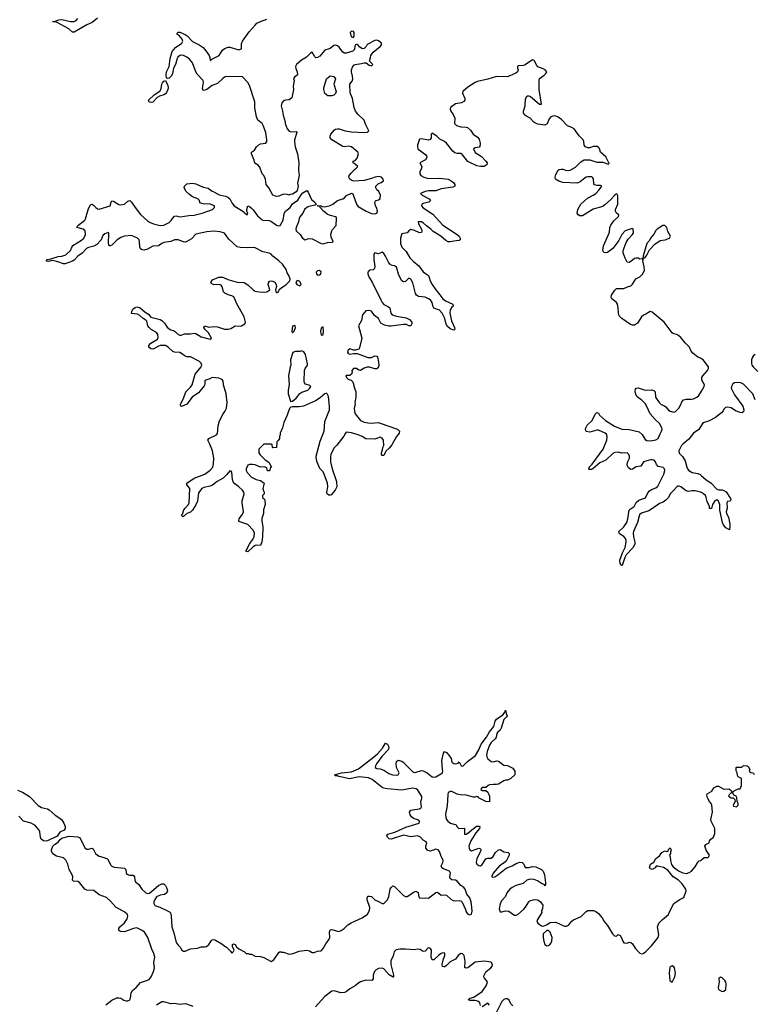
# Model space of a CAD drawing. Header units: inches. Extents: x 2494115 to 2685112, y 774173 to 915163.
# Tile 171 of 215: x 2662380 to 2670590, y 822123 to 833131. Entities that reach past the tile are written whole.
import ezdxf

# ---------------------------------------------------------------- set-up
doc = ezdxf.new("R2010")
doc.units = ezdxf.units.IN
doc.header["$MEASUREMENT"] = 0
for name, color, linetype in [('C6862', 7, 'Continuous'), ('C6863', 7, 'Continuous'), ('C6872', 7, 'Continuous')]:
    doc.layers.add(name, color=color, linetype=linetype)

msp = doc.modelspace()

# ---------------------------------------------------------------- linework, layer by layer
at = {"layer": 'C6862', "color": 5, "elevation": 20}
for points in [[(2666415, 830000), (2666430, 829970), (2666450, 829946), (2666502, 829922), (2666516, 829910), (2666527, 829850), (2666544, 829830), (2666590, 829815), (2666699, 829799), (2666738, 829778), (2666764, 829750), (2666763, 829730), (2666750, 829709), (2666730, 829709), (2666702, 829722), (2666670, 829725), (2666530, 829706), (2666506, 829706), (2666456, 829716), (2666417, 829737), (2666390, 829789), (2666346, 829826), (2666310, 829871), (2666281, 829879), (2666250, 829875), (2666211, 829830), (2666199, 829770), (2666167, 829710), (2666205, 829570), (2666178, 829462), (2666170, 829448), (2666130, 829438), (2666110, 829438), (2666070, 829453), (2666050, 829438), (2666048, 829430), (2666045, 829410), (2666050, 829401), (2666070, 829391), (2666110, 829401), (2666150, 829401), (2666270, 829355), (2666310, 829356), (2666350, 829375), (2666370, 829371), (2666378, 829358), (2666387, 829330), (2666395, 829270), (2666391, 829250), (2666371, 829229), (2666350, 829229), (2666290, 829245), (2666265, 829245), (2666230, 829237), (2666190, 829209), (2666170, 829213), (2666144, 829230), (2666110, 829233), (2666093, 829210), (2666096, 829190), (2666090, 829168), (2666070, 829155), (2666030, 829155), (2666025, 829150), (2666032, 829130), (2666050, 829112), (2666083, 829103), (2666103, 829083), (2666121, 829010), (2666138, 828970), (2666138, 828910), (2666125, 828850), (2666131, 828830), (2666118, 828790), (2666123, 828750), (2666130, 828725), (2666190, 828651), (2666230, 828630), (2666270, 828623), (2666310, 828620), (2666387, 828627), (2666410, 828622), (2666590, 828558), (2666605, 828550), (2666623, 828530), (2666622, 828510), (2666590, 828472), (2666540, 828380), (2666510, 828341), (2666471, 828309), (2666450, 828258), (2666430, 828258), (2666422, 828270), (2666422, 828290), (2666436, 828324), (2666438, 828350), (2666448, 828372), (2666445, 828430), (2666430, 828453), (2666410, 828463), (2666350, 828442), (2666250, 828444), (2666207, 828470), (2666161, 828490), (2666090, 828511), (2666030, 828519), (2666021, 828510), (2666004, 828476), (2665926, 828374), (2665890, 828342), (2665859, 828270), (2665853, 828247), (2665854, 828190), (2665874, 828110), (2665922, 827970), (2665925, 827910), (2665904, 827870), (2665860, 827820), (2665850, 827815), (2665836, 827816), (2665818, 827830), (2665813, 827850), (2665825, 827910), (2665820, 827950), (2665784, 828050), (2665770, 828075), (2665735, 828115), (2665704, 828184), (2665696, 828210), (2665694, 828250), (2665740, 828420), (2665781, 828530), (2665790, 828638), (2665843, 828770), (2665843, 828810), (2665830, 828918), (2665818, 828950), (2665810, 828957), (2665790, 828947), (2665738, 828902), (2665686, 828870), (2665551, 828810), (2665503, 828803), (2665430, 828804), (2665410, 828798), (2665396, 828784), (2665371, 828711), (2665331, 828629), (2665316, 828570), (2665291, 828510), (2665291, 828490), (2665282, 828470), (2665282, 828450), (2665270, 828426), (2665254, 828410), (2665251, 828349), (2665210, 828346), (2665206, 828350), (2665202, 828382), (2665190, 828386), (2665110, 828386), (2665054, 828330), (2665052, 828290), (2665065, 828270), (2665125, 828210), (2665164, 828184), (2665182, 828150), (2665182, 828142), (2665194, 828130), (2665178, 828122), (2665174, 828090), (2665170, 828086), (2665149, 828089), (2665142, 828122), (2665114, 828134), (2665070, 828129), (2665010, 828154), (2664982, 828158), (2664950, 828157), (2664928, 828150), (2664911, 828110), (2664911, 828090), (2664922, 828070), (2664970, 828015), (2665022, 827990), (2665070, 827978), (2665112, 827950), (2665098, 827890), (2665104, 827864), (2665114, 827850), (2665114, 827830), (2665094, 827810), (2665094, 827790), (2665113, 827773), (2665120, 827760), (2665125, 827710), (2665105, 827650), (2665105, 827610), (2665085, 827555), (2665086, 827530), (2665098, 827458), (2665095, 827350), (2665087, 827293), (2665070, 827253), (2665030, 827257), (2665010, 827252), (2664985, 827235), (2664930, 827181), (2664909, 827190), (2664950, 827267), (2664991, 827329), (2665001, 827350), (2665006, 827390), (2664990, 827424), (2664930, 827489), (2664852, 827512), (2664838, 827518), (2664830, 827530), (2664832, 827550), (2664870, 827602), (2664880, 827630), (2664865, 827730), (2664867, 827753), (2664890, 827830), (2664886, 827850), (2664870, 827870), (2664828, 827910), (2664783, 827943), (2664765, 827965), (2664759, 827990), (2664751, 828071), (2664744, 828084), (2664730, 828087), (2664695, 828045), (2664654, 828006), (2664587, 827970), (2664534, 827926), (2664510, 827915), (2664438, 827902), (2664415, 827890), (2664380, 827840), (2664367, 827750), (2664350, 827708), (2664313, 827647), (2664290, 827626), (2664250, 827610), (2664210, 827577), (2664198, 827578), (2664189, 827590), (2664198, 827602), (2664216, 827650), (2664229, 827671), (2664268, 827710), (2664276, 827730), (2664281, 827890), (2664250, 827930), (2664250, 827950), (2664330, 828006), (2664450, 828049), (2664510, 828094), (2664538, 828130), (2664547, 828167), (2664549, 828229), (2664536, 828310), (2664507, 828387), (2664481, 828430), (2664493, 828450), (2664579, 828490), (2664590, 828505), (2664599, 828590), (2664612, 828648), (2664654, 828726), (2664674, 828750), (2664691, 828790), (2664698, 828850), (2664689, 828950), (2664659, 829050), (2664654, 829090), (2664644, 829110), (2664605, 829125), (2664530, 829130), (2664505, 829115), (2664450, 829098), (2664449, 829051), (2664443, 829037), (2664380, 828960), (2664306, 828910), (2664250, 828832), (2664190, 828807), (2664182, 828810), (2664177, 828830), (2664214, 828906), (2664236, 828970), (2664290, 829024), (2664306, 829050), (2664343, 829170), (2664410, 829250), (2664415, 829270), (2664410, 829290), (2664388, 829310), (2664290, 829363), (2664250, 829364), (2664230, 829369), (2664190, 829400), (2664170, 829410), (2664110, 829414), (2664090, 829422), (2664041, 829470), (2664010, 829487), (2663950, 829490), (2663930, 829483), (2663873, 829447), (2663845, 829450), (2663824, 829470), (2663824, 829490), (2663845, 829515), (2663919, 829561), (2663927, 829573), (2663925, 829610), (2663910, 829635), (2663849, 829669), (2663826, 829690), (2663814, 829710), (2663801, 829761), (2663791, 829771), (2663761, 829790), (2663724, 829824), (2663698, 829838), (2663630, 829848), (2663634, 829870), (2663646, 829894), (2663670, 829914), (2663690, 829921), (2663725, 829910), (2663781, 829861), (2663818, 829838), (2663847, 829807), (2663950, 829778), (2663970, 829767), (2663999, 829739), (2664030, 829695), (2664050, 829677), (2664070, 829665), (2664098, 829658), (2664121, 829641), (2664151, 829610), (2664170, 829604), (2664185, 829605), (2664221, 829619), (2664290, 829620), (2664330, 829628), (2664350, 829622), (2664410, 829586), (2664510, 829559), (2664524, 829570), (2664490, 829629), (2664449, 829670), (2664438, 829690), (2664446, 829710), (2664495, 829695), (2664550, 829702), (2664590, 829699), (2664670, 829672), (2664710, 829671), (2664740, 829680), (2664790, 829709), (2664850, 829706), (2664859, 829710), (2664897, 829730), (2664905, 829750), (2664887, 829810), (2664803, 829963), (2664787, 830000)], [(2667124, 830000), (2667138, 829990), (2667222, 829950), (2667225, 829930), (2667210, 829919), (2667192, 829888), (2667188, 829850), (2667205, 829765), (2667239, 829690), (2667243, 829670), (2667237, 829663), (2667230, 829661), (2667190, 829674), (2667160, 829700), (2667147, 829727), (2667133, 829790), (2667102, 829850), (2667070, 829884), (2667007, 829907), (2667000, 829920), (2666991, 829970), (2666970, 829998), (2666967, 830000)], [(2670000, 829341), (2669990, 829347), (2669959, 829359), (2669902, 829402), (2669885, 829425), (2669867, 829470), (2669818, 829518), (2669770, 829578), (2669730, 829608), (2669683, 829623), (2669671, 829631), (2669584, 829750), (2669450, 829863), (2669426, 829870), (2669379, 829841), (2669350, 829828), (2669329, 829810), (2669283, 829737), (2669250, 829716), (2669230, 829716), (2669205, 829725), (2669109, 829789), (2669080, 829820), (2669071, 829851), (2669069, 829910), (2669062, 829950), (2669048, 829970), (2669011, 830000)], [(2670000, 827844), (2669990, 827850), (2669930, 827863), (2669895, 827865), (2669850, 827857), (2669830, 827863), (2669770, 827908), (2669750, 827917), (2669730, 827918), (2669681, 827859), (2669651, 827830), (2669632, 827788), (2669602, 827758), (2669570, 827738), (2669530, 827722), (2669442, 827658), (2669410, 827641), (2669330, 827616), (2669306, 827594), (2669285, 827510), (2669240, 827410), (2669236, 827390), (2669240, 827350), (2669255, 827290), (2669254, 827266), (2669232, 827228), (2669159, 827150), (2669143, 827117), (2669118, 827042), (2669112, 827028), (2669108, 827028), (2669090, 827050), (2669087, 827090), (2669116, 827170), (2669145, 827230), (2669159, 827290), (2669159, 827310), (2669151, 827331), (2669133, 827354), (2669083, 827383), (2669078, 827390), (2669075, 827410), (2669130, 827462), (2669165, 827510), (2669178, 827550), (2669193, 827647), (2669201, 827659), (2669246, 827690), (2669268, 827732), (2669300, 827760), (2669373, 827787), (2669399, 827841), (2669417, 827863), (2669441, 827879), (2669490, 827899), (2669510, 827917), (2669580, 828050), (2669590, 828090), (2669585, 828110), (2669570, 828126), (2669516, 828136), (2669497, 828157), (2669487, 828190), (2669470, 828205), (2669450, 828211), (2669430, 828210), (2669353, 828190), (2669330, 828150), (2669320, 828140), (2669270, 828131), (2669230, 828107), (2669210, 828103), (2669182, 828122), (2669167, 828150), (2669174, 828186), (2669196, 828230), (2669196, 828250), (2669189, 828270), (2669170, 828287), (2669110, 828284), (2669070, 828298), (2669030, 828293), (2669010, 828282), (2668932, 828208), (2668864, 828176), (2668785, 828110), (2668770, 828103), (2668743, 828103), (2668738, 828110), (2668744, 828116), (2668746, 828130), (2668777, 828163), (2668900, 828330), (2668942, 828430), (2668947, 828470), (2668937, 828497), (2668924, 828510), (2668850, 828542), (2668830, 828541), (2668750, 828521), (2668710, 828529), (2668703, 828550), (2668707, 828570), (2668723, 828597), (2668776, 828650), (2668810, 828721), (2668830, 828738), (2668850, 828731), (2668859, 828710), (2668927, 828650), (2669026, 828586), (2669110, 828554), (2669190, 828550), (2669302, 828522), (2669335, 828495), (2669370, 828439), (2669390, 828426), (2669430, 828423), (2669490, 828433), (2669514, 828450), (2669537, 828503), (2669554, 828530), (2669560, 828550), (2669555, 828570), (2669530, 828615), (2669480, 828660), (2669426, 828726), (2669390, 828807), (2669370, 828840), (2669330, 828882), (2669299, 828899), (2669278, 828918), (2669264, 828944), (2669257, 828970), (2669261, 828999), (2669270, 829010), (2669290, 829016), (2669370, 828990), (2669445, 828995), (2669467, 828987), (2669482, 828970), (2669486, 828910), (2669525, 828850), (2669548, 828830), (2669578, 828818), (2669602, 828802), (2669630, 828766), (2669650, 828753), (2669690, 828744), (2669710, 828752), (2669745, 828790), (2669770, 828829), (2669781, 828859), (2669799, 828881), (2669830, 828889), (2669889, 828889), (2669910, 828893), (2669946, 828910), (2669970, 828930), (2670000, 828980)], [(2670000, 828600), (2669969, 828551), (2669910, 828508), (2669858, 828442), (2669795, 828390), (2669777, 828370), (2669747, 828310), (2669750, 828284), (2669788, 828248), (2669818, 828198), (2669836, 828130), (2669843, 828110), (2669859, 828090), (2669895, 828070), (2669957, 828057), (2669985, 828045), (2670000, 828031)], [(2663343, 822117), (2663409, 822171), (2663466, 822194), (2663490, 822196), (2663510, 822191), (2663545, 822170), (2663570, 822162), (2663590, 822162), (2663609, 822170), (2663618, 822190), (2663625, 822250), (2663641, 822279), (2663662, 822298), (2663683, 822310), (2663732, 822368), (2663810, 822393), (2663830, 822406), (2663850, 822430), (2663877, 822490), (2663886, 822526), (2663878, 822590), (2663890, 822650), (2663880, 822690), (2663858, 822738), (2663812, 822870), (2663776, 822930), (2663749, 822950), (2663690, 822977), (2663652, 822972), (2663550, 822935), (2663510, 822938), (2663489, 822950), (2663489, 822970), (2663501, 822990), (2663550, 823033), (2663581, 823079), (2663590, 823110), (2663583, 823130), (2663555, 823155), (2663456, 823210), (2663397, 823277), (2663350, 823318), (2663268, 823348), (2663210, 823394), (2663130, 823399), (2663110, 823412), (2663050, 823485), (2663030, 823497), (2662981, 823501), (2662972, 823512), (2662974, 823550), (2662967, 823570), (2662932, 823630), (2662919, 823690), (2662895, 823735), (2662870, 823760), (2662790, 823780), (2662750, 823804), (2662735, 823830), (2662734, 823850), (2662749, 823891), (2662770, 823910), (2662810, 823935), (2662833, 823967), (2662850, 823982), (2662930, 824002), (2663030, 823995), (2663047, 823987), (2663056, 823976), (2663111, 823870), (2663130, 823859), (2663150, 823859), (2663191, 823870), (2663201, 823860), (2663228, 823810), (2663250, 823792), (2663270, 823780), (2663311, 823770), (2663361, 823750), (2663399, 823679), (2663410, 823667), (2663437, 823657), (2663550, 823646), (2663566, 823630), (2663571, 823591), (2663578, 823578), (2663607, 823567), (2663650, 823567), (2663664, 823550), (2663667, 823510), (2663673, 823493), (2663710, 823461), (2663747, 823410), (2663790, 823368), (2663810, 823362), (2663830, 823366), (2663930, 823450), (2663970, 823471), (2663992, 823470), (2664010, 823452), (2664021, 823430), (2664031, 823390), (2664026, 823370), (2663998, 823350), (2663950, 823344), (2663910, 823325), (2663890, 823296), (2663878, 823270), (2663879, 823250), (2663890, 823228), (2663948, 823208), (2664031, 823170), (2664056, 823156), (2664065, 823145), (2664073, 823113), (2664080, 822990), (2664102, 822922), (2664130, 822815), (2664150, 822783), (2664177, 822757), (2664190, 822731), (2664210, 822719), (2664230, 822719), (2664290, 822743), (2664369, 822751), (2664410, 822767), (2664450, 822764), (2664468, 822770), (2664493, 822790), (2664523, 822837), (2664530, 822843), (2664550, 822847), (2664570, 822841), (2664640, 822800), (2664660, 822780), (2664690, 822762), (2664737, 822717), (2664750, 822694), (2664770, 822714), (2664778, 822730), (2664758, 822770), (2664758, 822790), (2664770, 822798), (2664790, 822791), (2664805, 822765), (2664830, 822742), (2664894, 822710), (2664913, 822693), (2664932, 822692), (2664950, 822682), (2664970, 822682), (2665010, 822662), (2665070, 822658), (2665110, 822645), (2665190, 822602), (2665220, 822620), (2665276, 822704), (2665290, 822712), (2665305, 822705), (2665330, 822705), (2665390, 822684), (2665438, 822690), (2665503, 822717), (2665530, 822722), (2665590, 822727), (2665620, 822720), (2665650, 822704), (2665670, 822704), (2665710, 822717), (2665750, 822721), (2665770, 822746), (2665800, 822800), (2665839, 822850), (2665846, 822870), (2665842, 822930), (2665850, 822955), (2665870, 822958), (2665942, 822938), (2665973, 822947), (2666008, 822970), (2666048, 823010), (2666085, 823035), (2666209, 823091), (2666268, 823132), (2666289, 823171), (2666294, 823206), (2666263, 823290), (2666262, 823310), (2666270, 823331), (2666290, 823333), (2666310, 823327), (2666350, 823293), (2666390, 823271), (2666430, 823251), (2666450, 823252), (2666489, 823291), (2666504, 823330), (2666521, 823410), (2666531, 823429), (2666550, 823448), (2666570, 823442), (2666650, 823358), (2666670, 823339), (2666690, 823330), (2666710, 823330), (2666730, 823338), (2666782, 823378), (2666810, 823388), (2666832, 823372), (2666842, 823322), (2666851, 823311), (2666910, 823315), (2666950, 823311), (2667030, 823375), (2667050, 823376), (2667090, 823342), (2667130, 823348), (2667150, 823345), (2667199, 823299), (2667224, 823284), (2667250, 823279), (2667290, 823285), (2667310, 823279), (2667324, 823264), (2667363, 823183), (2667370, 823158), (2667388, 823130), (2667410, 823125), (2667429, 823130), (2667435, 823165), (2667434, 823206), (2667424, 823270), (2667410, 823312), (2667376, 823356), (2667357, 823410), (2667344, 823430), (2667310, 823453), (2667270, 823499), (2667250, 823510), (2667210, 823513), (2667190, 823529), (2667187, 823550), (2667193, 823590), (2667185, 823610), (2667117, 823637), (2667098, 823650), (2667091, 823670), (2667108, 823710), (2667111, 823730), (2667086, 823786), (2667073, 823830), (2667057, 823850), (2667030, 823856), (2666970, 823834), (2666942, 823842), (2666920, 823870), (2666919, 823890), (2666929, 823930), (2666921, 823941), (2666890, 823957), (2666859, 823990), (2666830, 824005), (2666750, 823997), (2666670, 824013), (2666530, 823970), (2666510, 823972), (2666490, 823990), (2666484, 824010), (2666494, 824026), (2666574, 824046), (2666696, 824104), (2666844, 824150), (2666849, 824170), (2666830, 824187), (2666782, 824202), (2666758, 824218), (2666743, 824243), (2666736, 824270), (2666750, 824292), (2666770, 824299), (2666850, 824307), (2666864, 824316), (2666869, 824330), (2666863, 824390), (2666875, 824425), (2666873, 824447), (2666830, 824517), (2666810, 824533), (2666770, 824539), (2666650, 824517), (2666490, 824531), (2666450, 824539), (2666430, 824549), (2666318, 824638), (2666277, 824657), (2666174, 824666), (2666065, 824645), (2665946, 824670), (2665930, 824678), (2665910, 824678), (2665898, 824690), (2665978, 824710), (2666090, 824724), (2666165, 824755), (2666335, 824885), (2666377, 824923), (2666433, 824987), (2666470, 825041), (2666491, 825030), (2666503, 825010), (2666507, 824990), (2666497, 824970), (2666428, 824892), (2666368, 824810), (2666356, 824790), (2666354, 824770), (2666370, 824760), (2666410, 824754), (2666450, 824740), (2666505, 824705), (2666547, 824690), (2666590, 824685), (2666609, 824690), (2666620, 824710), (2666591, 824770), (2666586, 824814), (2666590, 824838), (2666610, 824853), (2666650, 824840), (2666665, 824830), (2666765, 824730), (2666790, 824716), (2666810, 824718), (2666870, 824736), (2666890, 824733), (2666932, 824712), (2666990, 824668), (2667010, 824661), (2667030, 824666), (2667105, 824710), (2667109, 824730), (2667104, 824750), (2667099, 824850), (2667116, 824930), (2667129, 824950), (2667150, 824939), (2667176, 824910), (2667201, 824870), (2667211, 824830), (2667230, 824814), (2667250, 824811), (2667265, 824815), (2667279, 824821), (2667290, 824834), (2667312, 824790), (2667330, 824785), (2667337, 824790), (2667383, 824837), (2667474, 824906), (2667510, 824970), (2667536, 825030), (2667598, 825110), (2667632, 825170), (2667678, 825230), (2667693, 825290), (2667709, 825311), (2667780, 825360), (2667806, 825394), (2667810, 825411), (2667815, 825375), (2667827, 825350), (2667822, 825338), (2667792, 825308), (2667762, 825210), (2667748, 825190), (2667718, 825162), (2667712, 825150), (2667705, 825110), (2667694, 825090), (2667649, 825051), (2667630, 825019), (2667604, 824950), (2667596, 824910), (2667599, 824890), (2667610, 824866), (2667650, 824839), (2667670, 824833), (2667710, 824844), (2667730, 824841), (2667790, 824798), (2667832, 824792), (2667890, 824762), (2667914, 824730), (2667914, 824690), (2667870, 824648), (2667831, 824629), (2667810, 824629), (2667790, 824622), (2667730, 824584), (2667710, 824579), (2667670, 824582), (2667630, 824578), (2667614, 824570), (2667590, 824546), (2667550, 824546), (2667534, 824530), (2667538, 824518), (2667550, 824514), (2667590, 824514), (2667610, 824494), (2667631, 824451), (2667630, 824388), (2667590, 824389), (2667506, 824430), (2667502, 824442), (2667490, 824446), (2667470, 824438), (2667450, 824438), (2667370, 824462), (2667305, 824465), (2667270, 824474), (2667210, 824502), (2667190, 824503), (2667170, 824492), (2667163, 824470), (2667158, 824342), (2667140, 824250), (2667144, 824210), (2667151, 824190), (2667166, 824170), (2667195, 824150), (2667230, 824136), (2667253, 824133), (2667270, 824106), (2667289, 824089), (2667350, 824091), (2667350, 824027), (2667370, 824025), (2667390, 824035), (2667450, 824087), (2667487, 824113), (2667510, 824114), (2667522, 824110), (2667519, 824090), (2667478, 824042), (2667420, 823950), (2667401, 823890), (2667402, 823870), (2667410, 823851), (2667430, 823840), (2667510, 823870), (2667530, 823862), (2667534, 823850), (2667528, 823830), (2667490, 823753), (2667484, 823730), (2667483, 823710), (2667490, 823691), (2667510, 823675), (2667530, 823673), (2667550, 823685), (2667590, 823751), (2667610, 823757), (2667650, 823756), (2667670, 823775), (2667698, 823822), (2667730, 823851), (2667750, 823855), (2667790, 823827), (2667839, 823819), (2667851, 823811), (2667851, 823790), (2667816, 823724), (2667796, 823704), (2667742, 823670), (2667671, 823590), (2667657, 823557), (2667656, 823550), (2667665, 823545), (2667690, 823549), (2667724, 823570), (2667816, 823644), (2667882, 823670), (2667930, 823698), (2667970, 823711), (2667994, 823710), (2668014, 823690), (2668030, 823654), (2668070, 823654), (2668110, 823665), (2668150, 823661), (2668210, 823630), (2668231, 823610), (2668244, 823570), (2668257, 823483), (2668258, 823462), (2668252, 823448), (2668242, 823462), (2668210, 823475), (2668165, 823505), (2668130, 823519), (2668090, 823521), (2668070, 823520), (2668046, 823510), (2668005, 823475), (2667926, 823450), (2667882, 823430), (2667858, 823410), (2667824, 823370), (2667811, 823330), (2667770, 823283), (2667751, 823250), (2667739, 823190), (2667750, 823158), (2667770, 823156), (2667810, 823168), (2667846, 823165), (2667891, 823130), (2667910, 823121), (2667930, 823121), (2667950, 823131), (2668013, 823187), (2668033, 823210), (2668070, 823270), (2668081, 823279), (2668130, 823295), (2668170, 823291), (2668201, 823270), (2668226, 823230), (2668224, 823196), (2668212, 823170), (2668214, 823150), (2668165, 823070), (2668161, 823050), (2668172, 823030), (2668210, 823002), (2668230, 822998), (2668269, 823011), (2668310, 823038), (2668370, 823041), (2668421, 823021), (2668450, 823003), (2668470, 822996), (2668490, 822996), (2668513, 823007), (2668549, 823051), (2668570, 823066), (2668656, 823104), (2668710, 823162), (2668730, 823172), (2668791, 823171), (2668820, 823160), (2668850, 823138), (2668891, 823090), (2668911, 823050), (2668950, 823005), (2669006, 822910), (2669027, 822887), (2669050, 822885), (2669070, 822902), (2669090, 822894), (2669107, 822867), (2669119, 822830), (2669130, 822811), (2669170, 822807), (2669190, 822818), (2669210, 822816), (2669230, 822801), (2669259, 822750), (2669294, 822710), (2669310, 822696), (2669330, 822688), (2669347, 822693), (2669372, 822708), (2669442, 822778), (2669516, 822870), (2669522, 822902), (2669509, 822990), (2669522, 823030), (2669562, 823070), (2669632, 823128), (2669639, 823150), (2669689, 823251), (2669750, 823291), (2669802, 823318), (2669829, 823390), (2669825, 823410), (2669783, 823470), (2669743, 823510), (2669684, 823550), (2669622, 823622), (2669573, 823653), (2669510, 823669), (2669492, 823668), (2669482, 823650), (2669449, 823629), (2669430, 823638), (2669418, 823650), (2669428, 823690), (2669468, 823712), (2669490, 823752), (2669530, 823785), (2669558, 823822), (2669590, 823838), (2669610, 823832), (2669626, 823834), (2669630, 823854), (2669650, 823871), (2669662, 823850), (2669653, 823827), (2669652, 823810), (2669642, 823790), (2669651, 823771), (2669654, 823730), (2669665, 823685), (2669682, 823662), (2669726, 823626), (2669751, 823610), (2669790, 823594), (2669833, 823587), (2669863, 823597), (2669889, 823611), (2669930, 823662), (2669954, 823706), (2669974, 823726), (2669990, 823731), (2670000, 823740)], [(2662357, 824517), (2662410, 824495), (2662490, 824448), (2662585, 824345), (2662623, 824323), (2662690, 824310), (2662710, 824299), (2662776, 824236), (2662830, 824204), (2662850, 824187), (2662873, 824150), (2662888, 824110), (2662888, 824090), (2662879, 824070), (2662830, 824047), (2662798, 824002), (2662786, 823994), (2662690, 823951), (2662670, 823947), (2662645, 823950), (2662622, 823970), (2662612, 823990), (2662607, 824050), (2662599, 824070), (2662557, 824117), (2662535, 824135), (2662510, 824148), (2662424, 824170), (2662370, 824225)], [(2667530, 822108), (2667521, 822141), (2667510, 822155), (2667470, 822166), (2667410, 822165), (2667395, 822170), (2667415, 822190), (2667456, 822204), (2667550, 822268), (2667592, 822330), (2667607, 822370), (2667597, 822390), (2667574, 822414), (2667568, 822430), (2667570, 822450), (2667590, 822486), (2667644, 822530), (2667660, 822550), (2667664, 822570), (2667650, 822593), (2667570, 822605), (2667470, 822593), (2667390, 822532), (2667367, 822527), (2667356, 822536), (2667358, 822602), (2667346, 822670), (2667330, 822688), (2667310, 822692), (2667279, 822670), (2667250, 822626), (2667190, 822599), (2667150, 822556), (2667130, 822541), (2667121, 822541), (2667107, 822547), (2667103, 822570), (2667117, 822630), (2667132, 822670), (2667130, 822694), (2667110, 822697), (2667090, 822691), (2667062, 822670), (2667010, 822621), (2666990, 822620), (2666977, 822650), (2666981, 822730), (2666970, 822748), (2666964, 822750), (2666950, 822753), (2666941, 822750), (2666910, 822719), (2666890, 822713), (2666856, 822736), (2666830, 822741), (2666789, 822731), (2666690, 822740), (2666630, 822739), (2666589, 822731), (2666566, 822710), (2666554, 822666), (2666527, 822610), (2666526, 822570), (2666556, 822450), (2666557, 822430), (2666554, 822426), (2666510, 822454), (2666450, 822518), (2666430, 822528), (2666390, 822524), (2666363, 822510), (2666345, 822490), (2666330, 822450), (2666331, 822409), (2666317, 822390), (2666250, 822392), (2666190, 822376), (2666170, 822365), (2666130, 822329), (2666070, 822297), (2666030, 822264), (2666010, 822255), (2665970, 822252), (2665895, 822275), (2665870, 822270), (2665790, 822209), (2665714, 822130), (2665686, 822094)], [(2664318, 822098), (2664250, 822123), (2664230, 822127), (2664170, 822122), (2664110, 822133), (2664070, 822129), (2663990, 822152), (2663970, 822152), (2663910, 822114)], [(2667630, 822114), (2667610, 822135), (2667550, 822096)], [(2667890, 822105), (2667870, 822130), (2667850, 822169), (2667830, 822186), (2667810, 822186), (2667790, 822176), (2667770, 822155), (2667710, 822035)]]:
    msp.add_lwpolyline(points, dxfattribs=at)
for points in [[(2665450, 829714), (2665430, 829706), (2665421, 829650), (2665430, 829632), (2665448, 829650), (2665462, 829690), (2665458, 829710)], [(2665770, 829698), (2665750, 829682), (2665742, 829650), (2665750, 829605), (2665770, 829607), (2665777, 829650)], [(2665530, 829428), (2665510, 829422), (2665460, 829420), (2665431, 829409), (2665405, 829330), (2665411, 829270), (2665403, 829250), (2665386, 829150), (2665391, 829051), (2665381, 828990), (2665381, 828950), (2665406, 828866), (2665410, 828862), (2665430, 828865), (2665470, 828899), (2665510, 828952), (2665533, 828967), (2665599, 828990), (2665621, 829010), (2665634, 829030), (2665622, 829042), (2665575, 829055), (2665562, 829070), (2665559, 829090), (2665564, 829210), (2665569, 829231), (2665595, 829270), (2665595, 829285), (2665574, 829390), (2665557, 829417)], [(2668290, 822948), (2668270, 822948), (2668231, 822910), (2668231, 822869), (2668236, 822830), (2668250, 822791), (2668270, 822776), (2668290, 822779), (2668310, 822796), (2668318, 822810), (2668327, 822830), (2668329, 822870), (2668310, 822928)], [(2669670, 822555), (2669650, 822542), (2669646, 822534), (2669637, 822470), (2669647, 822390), (2669670, 822372), (2669703, 822430), (2669709, 822470), (2669697, 822530), (2669690, 822542)]]:
    msp.add_lwpolyline(points, close=True, dxfattribs=at)
at = {"layer": 'C6863', "color": 5, "elevation": 20}
for points in [[(2664787, 830000), (2664772, 830032), (2664750, 830045), (2664710, 830054), (2664673, 830073), (2664658, 830090), (2664644, 830144), (2664630, 830164), (2664610, 830169), (2664550, 830168), (2664523, 830183), (2664518, 830190), (2664520, 830200), (2664536, 830224), (2664606, 830254), (2664650, 830253), (2664708, 830228), (2664785, 830205), (2664810, 830198), (2664890, 830192), (2664930, 830167), (2664989, 830110), (2665010, 830098), (2665030, 830092), (2665093, 830087), (2665142, 830090), (2665174, 830110), (2665156, 830170), (2665161, 830190), (2665173, 830207), (2665190, 830211), (2665210, 830207), (2665230, 830197), (2665245, 830170), (2665251, 830149), (2665238, 830110), (2665241, 830090), (2665250, 830081), (2665258, 830082), (2665270, 830085), (2665282, 830118), (2665359, 830170), (2665398, 830210), (2665402, 830230), (2665389, 830270), (2665370, 830302), (2665357, 830337), (2665317, 830397), (2665277, 830437), (2665210, 830487), (2665189, 830510), (2665170, 830520), (2665096, 830536), (2665010, 830582), (2664990, 830584), (2664930, 830579), (2664844, 830584), (2664812, 830592), (2664717, 830677), (2664670, 830743), (2664619, 830759), (2664550, 830768), (2664470, 830761), (2664350, 830733), (2664300, 830680), (2664250, 830651), (2664234, 830646), (2664210, 830648), (2664150, 830670), (2664110, 830671), (2664070, 830650), (2663990, 830640), (2663967, 830630), (2663930, 830604), (2663870, 830598), (2663810, 830565), (2663770, 830556), (2663750, 830557), (2663730, 830570), (2663722, 830590), (2663720, 830650), (2663714, 830670), (2663698, 830690), (2663630, 830720), (2663553, 830713), (2663510, 830697), (2663468, 830670), (2663410, 830609), (2663390, 830603), (2663385, 830605), (2663376, 830616), (2663372, 830632), (2663378, 830738), (2663375, 830750), (2663370, 830753), (2663330, 830736), (2663310, 830719), (2663290, 830670), (2663241, 830619), (2663210, 830598), (2663150, 830585), (2663126, 830574), (2663078, 830522), (2663031, 830489), (2662990, 830443), (2662970, 830431), (2662890, 830402), (2662870, 830403), (2662806, 830426), (2662750, 830440), (2662730, 830437), (2662707, 830427), (2662675, 830430), (2662690, 830450), (2662730, 830458), (2662810, 830484), (2662853, 830487), (2662896, 830504), (2662948, 830550), (2662965, 830595), (2662974, 830606), (2663070, 830668), (2663096, 830690), (2663115, 830730), (2663111, 830770), (2663090, 830791), (2663019, 830810), (2663029, 830830), (2663076, 830864), (2663107, 830890), (2663116, 830904), (2663150, 831021), (2663170, 831062), (2663190, 831068), (2663210, 831054), (2663231, 831030), (2663250, 831018), (2663270, 831014), (2663391, 831049), (2663401, 831090), (2663410, 831107), (2663430, 831102), (2663487, 831067), (2663510, 831062), (2663550, 831069), (2663590, 831104), (2663610, 831109), (2663630, 831093), (2663669, 831030), (2663730, 830952), (2663810, 830883), (2663830, 830868), (2663874, 830850), (2663950, 830830), (2663990, 830834), (2664050, 830865), (2664073, 830887), (2664088, 830910), (2664110, 830933), (2664130, 830937), (2664174, 830926), (2664270, 830944), (2664330, 830946), (2664421, 830970), (2664536, 831010), (2664558, 831030), (2664559, 831050), (2664510, 831070), (2664430, 831072), (2664402, 831082), (2664393, 831090), (2664389, 831110), (2664370, 831129), (2664312, 831152), (2664277, 831177), (2664241, 831210), (2664219, 831250), (2664222, 831270), (2664250, 831296), (2664310, 831305), (2664350, 831296), (2664430, 831260), (2664488, 831248), (2664530, 831215), (2664550, 831208), (2664610, 831174), (2664679, 831159), (2664707, 831147), (2664728, 831128), (2664750, 831084), (2664777, 831050), (2664884, 830984), (2664890, 830971), (2664903, 830963), (2664910, 830952), (2664926, 830954), (2664928, 830970), (2664918, 830990), (2664918, 831010), (2664930, 831052), (2664950, 831042), (2664970, 831025), (2664990, 831005), (2665037, 830937), (2665090, 830893), (2665110, 830885), (2665150, 830889), (2665170, 830885), (2665195, 830875), (2665250, 830835), (2665270, 830825), (2665290, 830831), (2665323, 830890), (2665337, 830963), (2665350, 830991), (2665402, 831030), (2665429, 831071), (2665490, 831112), (2665526, 831174), (2665546, 831194), (2665590, 831222), (2665605, 831205), (2665621, 831161), (2665643, 831123), (2665678, 831090), (2665694, 831066), (2665682, 831058), (2665610, 831044), (2665588, 831032), (2665563, 831010), (2665546, 830970), (2665511, 830929), (2665503, 830910), (2665496, 830870), (2665469, 830810), (2665466, 830790), (2665470, 830771), (2665516, 830730), (2665542, 830690), (2665570, 830672), (2665610, 830686), (2665650, 830683), (2665748, 830630), (2665770, 830626), (2665821, 830639), (2665876, 830644), (2665884, 830650), (2665860, 830700), (2665857, 830730), (2665867, 830770), (2665875, 830785), (2665917, 830830), (2665922, 830910), (2665919, 830919), (2665909, 830929), (2665850, 830941), (2665817, 830957), (2665774, 830990), (2665738, 831030), (2665738, 831038), (2665728, 831048), (2665712, 831048), (2665706, 831054), (2665749, 831051), (2665762, 831042), (2665790, 831039), (2665850, 831054), (2665879, 831070), (2665930, 831110), (2665992, 831128), (2666010, 831141), (2666033, 831167), (2666090, 831191), (2666105, 831185), (2666143, 831070), (2666164, 831044), (2666253, 830990), (2666310, 830963), (2666350, 830960), (2666370, 830968), (2666379, 830990), (2666370, 831023), (2666356, 831050), (2666348, 831090), (2666355, 831105), (2666363, 831110), (2666390, 831117), (2666410, 831127), (2666412, 831168), (2666392, 831210), (2666372, 831230), (2666360, 831250), (2666362, 831270), (2666385, 831295), (2666421, 831310), (2666445, 831330), (2666442, 831350), (2666422, 831370), (2666410, 831376), (2666390, 831379), (2666351, 831371), (2666310, 831355), (2666230, 831334), (2666110, 831328), (2666080, 831340), (2666069, 831350), (2666059, 831370), (2666062, 831390), (2666083, 831417), (2666123, 831457), (2666142, 831470), (2666158, 831490), (2666130, 831518), (2666108, 831530), (2666106, 831550), (2666130, 831558), (2666150, 831585), (2666165, 831630), (2666159, 831650), (2666089, 831710), (2666050, 831718), (2666010, 831709), (2665990, 831714), (2665869, 831790), (2665849, 831810), (2665849, 831830), (2665856, 831850), (2665899, 831901), (2665910, 831908), (2665930, 831911), (2665950, 831911), (2666018, 831890), (2666090, 831879), (2666230, 831870), (2666267, 831873), (2666283, 831890), (2666245, 831965), (2666229, 832010), (2666161, 832070), (2666132, 832110), (2666118, 832150), (2666099, 832250), (2666073, 832313), (2666069, 832410), (2666096, 832444), (2666104, 832470), (2666101, 832501), (2666089, 832549), (2666089, 832570), (2666098, 832602), (2666116, 832624), (2666130, 832631), (2666199, 832641), (2666230, 832651), (2666251, 832651), (2666284, 832624), (2666310, 832614), (2666326, 832630), (2666288, 832668), (2666302, 832710), (2666304, 832730), (2666332, 832768), (2666410, 832832), (2666422, 832850), (2666422, 832870), (2666390, 832895), (2666370, 832902), (2666350, 832899), (2666265, 832855), (2666252, 832830), (2666231, 832809), (2666210, 832806), (2666183, 832823), (2666154, 832854), (2666145, 832855), (2666134, 832850), (2666124, 832836), (2666120, 832800), (2666102, 832778), (2666030, 832758), (2666010, 832758), (2665990, 832769), (2665950, 832824), (2665930, 832841), (2665910, 832846), (2665890, 832842), (2665849, 832811), (2665789, 832790), (2665736, 832724), (2665710, 832707), (2665690, 832706), (2665677, 832717), (2665650, 832769), (2665630, 832756), (2665587, 832713), (2665530, 832680), (2665472, 832630), (2665462, 832610), (2665466, 832585), (2665481, 832550), (2665484, 832516), (2665482, 832510), (2665452, 832490), (2665442, 832470), (2665446, 832450), (2665435, 832390), (2665441, 832350), (2665422, 832258), (2665390, 832235), (2665350, 832233), (2665330, 832225), (2665310, 832202), (2665301, 832170), (2665319, 832110), (2665326, 832065), (2665346, 831990), (2665346, 831970), (2665370, 831912), (2665390, 831885), (2665410, 831879), (2665470, 831882), (2665476, 831870), (2665451, 831790), (2665451, 831770), (2665459, 831710), (2665483, 831630), (2665499, 831530), (2665495, 831450), (2665503, 831390), (2665485, 831305), (2665491, 831269), (2665480, 831220), (2665470, 831208), (2665430, 831182), (2665404, 831176), (2665390, 831168), (2665370, 831178), (2665330, 831182), (2665278, 831158), (2665250, 831155), (2665208, 831170), (2665165, 831250), (2665134, 831290), (2665126, 831350), (2665110, 831388), (2665089, 831410), (2665063, 831483), (2665045, 831505), (2665009, 831529), (2665001, 831561), (2664969, 831630), (2664969, 831651), (2665006, 831674), (2665027, 831710), (2665045, 831730), (2665070, 831744), (2665130, 831751), (2665141, 831770), (2665143, 831790), (2665130, 831870), (2665101, 831950), (2665089, 831970), (2665041, 832010), (2665027, 832047), (2665007, 832147), (2665007, 832213), (2664950, 832395), (2664931, 832431), (2664870, 832492), (2664690, 832495), (2664670, 832489), (2664650, 832474), (2664590, 832419), (2664530, 832396), (2664470, 832351), (2664450, 832343), (2664430, 832341), (2664423, 832363), (2664436, 832430), (2664431, 832450), (2664364, 832524), (2664348, 832548), (2664310, 832650), (2664277, 832690), (2664250, 832713), (2664212, 832732), (2664190, 832735), (2664170, 832730), (2664149, 832711), (2664142, 832698), (2664121, 832630), (2664100, 832590), (2664089, 832530), (2664076, 832504), (2664050, 832479), (2664030, 832475), (2664022, 832482), (2664018, 832510), (2664021, 832550), (2664049, 832610), (2664062, 832698), (2664084, 832776), (2664120, 832820), (2664193, 832870), (2664204, 832890), (2664195, 832915), (2664157, 832957), (2664138, 832970), (2664148, 832992), (2664170, 832992), (2664230, 832966), (2664251, 832950), (2664310, 832888), (2664386, 832850), (2664430, 832819), (2664462, 832782), (2664496, 832730), (2664506, 832710), (2664510, 832674), (2664528, 832692), (2664608, 832732), (2664648, 832790), (2664670, 832811), (2664710, 832825), (2664730, 832826), (2664830, 832795), (2664854, 832806), (2664859, 832810), (2664859, 832861), (2664872, 832890), (2664946, 832994), (2665010, 833071), (2665030, 833091), (2665070, 833111), (2665142, 833138)], [(2663250, 833150), (2663190, 833100), (2663130, 833074), (2662990, 832993), (2662970, 832992), (2662928, 833030), (2662790, 833104), (2662746, 833110), (2662770, 833111), (2662818, 833130), (2662850, 833132), (2662950, 833112), (2662990, 833113), (2663010, 833124), (2663030, 833146)], [(2669011, 830000), (2668998, 830010), (2668990, 830030), (2668993, 830050), (2669031, 830109), (2669050, 830125), (2669130, 830125), (2669174, 830146), (2669210, 830156), (2669230, 830173), (2669265, 830235), (2669310, 830258), (2669345, 830290), (2669361, 830330), (2669359, 830370), (2669345, 830435), (2669348, 830448), (2669336, 830456), (2669310, 830455), (2669290, 830465), (2669270, 830467), (2669250, 830463), (2669211, 830429), (2669190, 830418), (2669170, 830420), (2669145, 830465), (2669124, 830524), (2669123, 830550), (2669158, 830642), (2669181, 830679), (2669230, 830730), (2669238, 830750), (2669237, 830790), (2669230, 830796), (2669214, 830794), (2669148, 830770), (2669110, 830730), (2669077, 830663), (2669010, 830572), (2668950, 830530), (2668930, 830524), (2668908, 830528), (2668897, 830550), (2668904, 830604), (2668962, 830730), (2668970, 830756), (2668976, 830810), (2668985, 830835), (2669018, 830882), (2669071, 830930), (2669077, 830950), (2669048, 830968), (2669037, 830990), (2669040, 831010), (2669066, 831070), (2669063, 831163), (2669058, 831178), (2669050, 831183), (2669030, 831169), (2668983, 831117), (2668920, 831060), (2668896, 831044), (2668790, 831012), (2668670, 830939), (2668639, 830939), (2668621, 830950), (2668610, 830970), (2668619, 831010), (2668652, 831068), (2668725, 831135), (2668790, 831168), (2668817, 831190), (2668857, 831230), (2668884, 831270), (2668870, 831277), (2668830, 831276), (2668804, 831284), (2668796, 831296), (2668791, 831351), (2668784, 831364), (2668773, 831373), (2668755, 831375), (2668730, 831376), (2668710, 831370), (2668679, 831350), (2668643, 831317), (2668610, 831304), (2668450, 831313), (2668406, 831325), (2668368, 831350), (2668364, 831370), (2668370, 831401), (2668397, 831450), (2668410, 831457), (2668430, 831459), (2668450, 831459), (2668490, 831446), (2668530, 831450), (2668590, 831483), (2668650, 831542), (2668690, 831564), (2668750, 831563), (2668830, 831540), (2668898, 831538), (2668962, 831518), (2668969, 831530), (2668959, 831539), (2668930, 831600), (2668871, 831650), (2668860, 831690), (2668850, 831702), (2668832, 831712), (2668810, 831715), (2668788, 831712), (2668750, 831697), (2668730, 831698), (2668705, 831710), (2668688, 831730), (2668683, 831770), (2668676, 831790), (2668634, 831834), (2668576, 831910), (2668550, 831925), (2668503, 831943), (2668430, 832020), (2668390, 832046), (2668370, 832054), (2668350, 832055), (2668315, 832045), (2668296, 832024), (2668274, 831966), (2668250, 831954), (2668170, 831963), (2668137, 831977), (2668125, 831985), (2668086, 832030), (2668035, 832055), (2668016, 832070), (2668011, 832090), (2668012, 832110), (2668028, 832170), (2668033, 832247), (2668050, 832281), (2668070, 832282), (2668090, 832272), (2668190, 832186), (2668212, 832188), (2668185, 832350), (2668184, 832456), (2668190, 832475), (2668242, 832510), (2668261, 832530), (2668270, 832550), (2668254, 832570), (2668230, 832583), (2668170, 832604), (2668158, 832618), (2668130, 832677), (2668110, 832683), (2668030, 832628), (2668010, 832621), (2667950, 832615), (2667945, 832610), (2667945, 832590), (2667951, 832570), (2667942, 832550), (2667925, 832535), (2667858, 832502), (2667828, 832492), (2667710, 832497), (2667610, 832467), (2667498, 832442), (2667470, 832429), (2667390, 832378), (2667331, 832330), (2667329, 832310), (2667356, 832250), (2667354, 832230), (2667344, 832216), (2667317, 832203), (2667250, 832191), (2667193, 832150), (2667191, 832130), (2667197, 832110), (2667223, 832070), (2667242, 832030), (2667241, 831970), (2667250, 831959), (2667261, 831950), (2667310, 831932), (2667370, 831931), (2667386, 831926), (2667418, 831898), (2667448, 831850), (2667497, 831817), (2667514, 831794), (2667526, 831750), (2667522, 831710), (2667515, 831705), (2667470, 831700), (2667451, 831689), (2667470, 831648), (2667541, 831601), (2667590, 831551), (2667605, 831530), (2667602, 831510), (2667595, 831505), (2667570, 831489), (2667530, 831489), (2667490, 831499), (2667410, 831533), (2667387, 831547), (2667330, 831621), (2667310, 831634), (2667270, 831636), (2667243, 831643), (2667222, 831662), (2667150, 831752), (2667126, 831770), (2667075, 831795), (2667042, 831830), (2666990, 831864), (2666979, 831850), (2666977, 831810), (2666968, 831792), (2666950, 831785), (2666870, 831800), (2666850, 831794), (2666827, 831730), (2666824, 831710), (2666830, 831688), (2666920, 831620), (2666927, 831610), (2666929, 831590), (2666915, 831565), (2666853, 831530), (2666874, 831490), (2666872, 831470), (2666853, 831430), (2666853, 831410), (2666864, 831390), (2666896, 831370), (2666950, 831357), (2667070, 831361), (2667167, 831347), (2667202, 831330), (2667227, 831310), (2667242, 831290), (2667243, 831277), (2667243, 831270), (2667221, 831259), (2667090, 831240), (2667030, 831217), (2666950, 831217), (2666910, 831212), (2666859, 831190), (2666877, 831170), (2666958, 831130), (2666971, 831110), (2666951, 831090), (2666890, 831078), (2666874, 831070), (2666870, 831050), (2666890, 831029), (2666999, 830959), (2667110, 830835), (2667268, 830730), (2667291, 830710), (2667304, 830690), (2667303, 830677), (2667301, 830670), (2667290, 830663), (2667230, 830657), (2667190, 830648), (2667169, 830649), (2667143, 830663), (2667088, 830710), (2667002, 830762), (2666975, 830790), (2666925, 830825), (2666890, 830862), (2666870, 830872), (2666847, 830873), (2666834, 830870), (2666836, 830850), (2666870, 830790), (2666876, 830770), (2666869, 830751), (2666850, 830748), (2666794, 830774), (2666750, 830786), (2666730, 830772), (2666710, 830747), (2666650, 830739), (2666636, 830690), (2666635, 830630), (2666650, 830590), (2666700, 830540), (2666742, 830470), (2666779, 830430), (2666840, 830380), (2666890, 830311), (2666928, 830288), (2666947, 830270), (2666957, 830250), (2666968, 830210), (2666989, 830170), (2667030, 830110), (2667077, 830057), (2667109, 830010), (2667124, 830000)], [(2666967, 830000), (2666950, 830012), (2666910, 830029), (2666837, 830037), (2666813, 830053), (2666804, 830070), (2666772, 830190), (2666750, 830232), (2666730, 830240), (2666690, 830205), (2666670, 830202), (2666650, 830213), (2666616, 830276), (2666590, 830363), (2666570, 830378), (2666544, 830384), (2666518, 830398), (2666500, 830420), (2666470, 830487), (2666450, 830518), (2666430, 830532), (2666410, 830520), (2666390, 830515), (2666350, 830524), (2666338, 830510), (2666339, 830450), (2666348, 830372), (2666346, 830350), (2666330, 830334), (2666290, 830330), (2666271, 830310), (2666271, 830290), (2666286, 830250), (2666318, 830198), (2666415, 830000)]]:
    msp.add_lwpolyline(points, dxfattribs=at)
for points in [[(2666090, 833002), (2666074, 832990), (2666076, 832970), (2666090, 832938), (2666110, 832932), (2666119, 832950), (2666118, 832990), (2666110, 832999)], [(2663850, 832205), (2663829, 832210), (2663821, 832230), (2663884, 832290), (2663946, 832334), (2663961, 832359), (2663969, 832410), (2663975, 832425), (2663990, 832443), (2664010, 832451), (2664034, 832394), (2664039, 832370), (2664037, 832350), (2664022, 832318), (2664010, 832304), (2663990, 832291), (2663944, 832276), (2663918, 832262), (2663870, 832208)], [(2665870, 832279), (2665822, 832282), (2665790, 832308), (2665779, 832350), (2665779, 832370), (2665809, 832470), (2665850, 832505), (2665890, 832495), (2665911, 832470), (2665891, 832410), (2665918, 832330), (2665910, 832308), (2665890, 832289)], [(2669568, 830830), (2669505, 830790), (2669490, 830774), (2669468, 830732), (2669430, 830690), (2669417, 830663), (2669388, 830630), (2669348, 830490), (2669344, 830464), (2669350, 830454), (2669353, 830467), (2669370, 830471), (2669376, 830484), (2669390, 830497), (2669398, 830522), (2669420, 830560), (2669478, 830622), (2669537, 830663), (2669592, 830672), (2669641, 830690), (2669652, 830710), (2669625, 830765), (2669613, 830810), (2669590, 830830)], [(2665730, 830329), (2665710, 830325), (2665695, 830310), (2665696, 830290), (2665710, 830276), (2665730, 830279), (2665746, 830290), (2665750, 830312)], [(2665490, 830214), (2665472, 830208), (2665465, 830190), (2665478, 830170), (2665510, 830156), (2665524, 830170), (2665519, 830190), (2665510, 830204)]]:
    msp.add_lwpolyline(points, close=True, dxfattribs=at)
at = {"layer": 'C6872', "color": 5, "elevation": 20}
for points in [[(2670601, 829390), (2670575, 829370), (2670564, 829350), (2670560, 829330), (2670559, 829290), (2670563, 829270), (2670576, 829250), (2670630, 829200)], [(2670000, 828980), (2670030, 829030), (2670034, 829050), (2670003, 829103), (2670003, 829130), (2670014, 829150), (2670068, 829210), (2670077, 829230), (2670077, 829250), (2670018, 829330), (2670000, 829341)], [(2670600, 828880), (2670573, 828950), (2670470, 829056), (2670438, 829070), (2670410, 829074), (2670370, 829071), (2670350, 829062), (2670333, 829030), (2670332, 829010), (2670370, 828939), (2670461, 828810), (2670473, 828770), (2670470, 828749), (2670450, 828737), (2670430, 828738), (2670378, 828758), (2670332, 828792), (2670290, 828798), (2670266, 828794), (2670250, 828778), (2670242, 828758), (2670224, 828736), (2670156, 828684), (2670076, 828644), (2670030, 828629), (2670010, 828616), (2670000, 828600)], [(2670000, 828031), (2670047, 827990), (2670108, 827948), (2670170, 827884), (2670190, 827877), (2670230, 827876), (2670250, 827869), (2670274, 827854), (2670291, 827831), (2670326, 827770), (2670324, 827756), (2670318, 827750), (2670290, 827745), (2670282, 827730), (2670288, 827670), (2670277, 827630), (2670278, 827610), (2670300, 827570), (2670316, 827490), (2670317, 827463), (2670311, 827429), (2670270, 827449), (2670245, 827485), (2670235, 827510), (2670206, 827646), (2670203, 827710), (2670189, 827750), (2670170, 827764), (2670150, 827754), (2670122, 827710), (2670110, 827668), (2670090, 827668), (2670089, 827690), (2670063, 827743), (2670053, 827790), (2670043, 827810), (2670022, 827830), (2670000, 827844)], [(2670000, 823740), (2670030, 823766), (2670070, 823766), (2670078, 823770), (2670089, 823790), (2670050, 823848), (2670038, 823890), (2670048, 823910), (2670086, 823930), (2670088, 823950), (2670102, 823970), (2670133, 823990), (2670147, 824033), (2670149, 824070), (2670147, 824090), (2670107, 824170), (2670104, 824190), (2670121, 824270), (2670115, 824355), (2670109, 824370), (2670090, 824389), (2670066, 824430), (2670058, 824462), (2670063, 824477), (2670114, 824506), (2670136, 824544), (2670170, 824562), (2670190, 824562), (2670250, 824527), (2670310, 824531), (2670334, 824510), (2670338, 824498), (2670350, 824494), (2670366, 824510), (2670410, 824532), (2670430, 824534), (2670448, 824570), (2670448, 824648), (2670408, 824668), (2670400, 824680), (2670398, 824710), (2670387, 824733), (2670386, 824770), (2670390, 824774), (2670450, 824774), (2670470, 824792), (2670509, 824791), (2670522, 824782), (2670538, 824750), (2670534, 824730), (2670550, 824714), (2670574, 824710), (2670590, 824694)]]:
    msp.add_lwpolyline(points, dxfattribs=at)
for points in [[(2670350, 824486), (2670330, 824486), (2670310, 824466), (2670302, 824450), (2670330, 824432), (2670353, 824433), (2670373, 824413), (2670374, 824390), (2670354, 824350), (2670358, 824338), (2670390, 824332), (2670408, 824350), (2670408, 824370), (2670398, 824390), (2670396, 824436), (2670386, 824450), (2670362, 824462)], [(2670210, 822428), (2670192, 822410), (2670196, 822370), (2670184, 822310), (2670191, 822290), (2670230, 822267), (2670250, 822271), (2670273, 822290), (2670277, 822350), (2670273, 822370), (2670262, 822390), (2670230, 822418)]]:
    msp.add_lwpolyline(points, close=True, dxfattribs=at)

doc.saveas('drawing.dxf')
